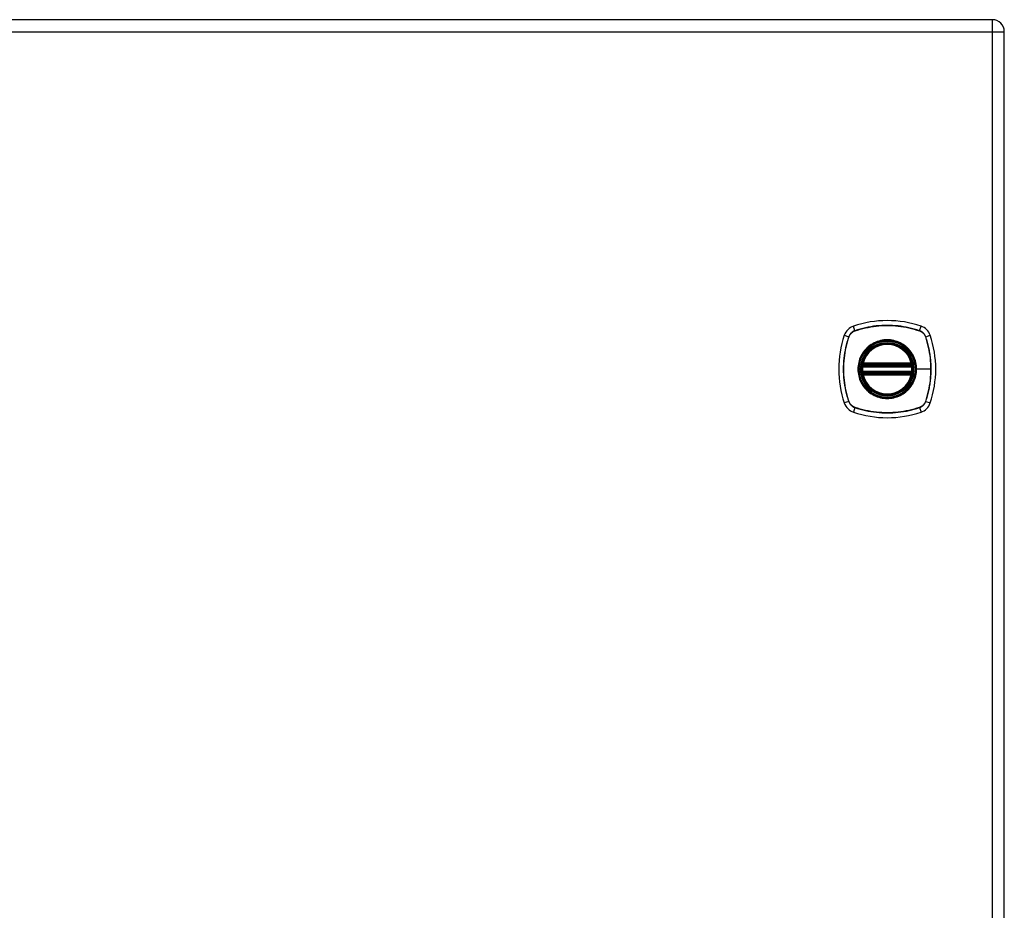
# Model space of a CAD drawing. Header units: inches. Extents: x 0 to 121, y -11 to 79.
# Tile 66 of 88: x 65 to 80, y 43 to 57. Entities that reach past the tile are written whole.
import ezdxf

# ---------------------------------------------------------------- set-up
doc = ezdxf.new("R2010")
doc.units = ezdxf.units.IN
doc.header["$LTSCALE"] = 7.278232
doc.header["$MEASUREMENT"] = 0
doc.layers.add('Visible Edges(ANSI)', color=7, linetype='Continuous', lineweight=25)
doc.layers.add('Visible Tangent Edges(ANSI)', color=7, linetype='Continuous', lineweight=25)

msp = doc.modelspace()

# ---------------------------------------------------------------- linework, layer by layer
at = {"layer": 'Visible Edges(ANSI)'}
for p, q in [((79.9859, 56.5372), (50.6761, 56.5372)), ((80.1671, 27.189), (80.1671, 56.3561)), ((78.0323, 51.3136), (78.7687, 51.3136)), ((78.0374, 51.3382), (78.7636, 51.3382)), ((78.7687, 51.216), (78.0323, 51.216)), ((78.7636, 51.1914), (78.0374, 51.1914))]:
    msp.add_line(p, q, dxfattribs=at)
at = {"layer": 'Visible Edges(ANSI)', "flags": 128}
for points in [[(78.0178, 51.3308), (78.0178, 51.3307), (78.0178, 51.3305), (78.0177, 51.3302), (78.0177, 51.3297), (78.0176, 51.3291), (78.0174, 51.3284), (78.0173, 51.3276), (78.0171, 51.3267), (78.017, 51.3256), (78.0168, 51.3244), (78.0166, 51.3232), (78.0164, 51.3218), (78.0162, 51.3203), (78.016, 51.3188), (78.0157, 51.3172), (78.0155, 51.3155), (78.0153, 51.3137), (78.0151, 51.3119), (78.0148, 51.3101), (78.0146, 51.3082), (78.0144, 51.3062), (78.0142, 51.3043), (78.014, 51.3023), (78.0138, 51.3003)], [(78.7871, 51.3003), (78.7869, 51.3023), (78.7868, 51.3043), (78.7865, 51.3062), (78.7863, 51.3082), (78.7861, 51.3101), (78.7859, 51.3119), (78.7857, 51.3137), (78.7854, 51.3155), (78.7852, 51.3172), (78.785, 51.3188), (78.7848, 51.3203), (78.7846, 51.3218), (78.7844, 51.3232), (78.7842, 51.3244), (78.784, 51.3256), (78.7838, 51.3267), (78.7836, 51.3276), (78.7835, 51.3284), (78.7834, 51.3291), (78.7833, 51.3297), (78.7832, 51.3302), (78.7832, 51.3305), (78.7831, 51.3307), (78.7831, 51.3308)], [(78.0138, 51.2293), (78.014, 51.2273), (78.0142, 51.2253), (78.0144, 51.2233), (78.0146, 51.2214), (78.0148, 51.2195), (78.0151, 51.2176), (78.0153, 51.2158), (78.0155, 51.214), (78.0157, 51.2124), (78.016, 51.2107), (78.0162, 51.2092), (78.0164, 51.2077), (78.0166, 51.2064), (78.0168, 51.2051), (78.017, 51.2039), (78.0172, 51.2029), (78.0173, 51.2019), (78.0174, 51.2011), (78.0176, 51.2004), (78.0177, 51.1998), (78.0177, 51.1994), (78.0178, 51.1991), (78.0178, 51.1989), (78.0178, 51.1988)], [(78.7831, 51.1988), (78.7831, 51.1989), (78.7832, 51.1991), (78.7832, 51.1994), (78.7833, 51.1998), (78.7834, 51.2004), (78.7835, 51.2011), (78.7836, 51.2019), (78.7838, 51.2029), (78.784, 51.2039), (78.7842, 51.2051), (78.7843, 51.2064), (78.7846, 51.2077), (78.7848, 51.2092), (78.785, 51.2107), (78.7852, 51.2124), (78.7854, 51.214), (78.7857, 51.2158), (78.7859, 51.2176), (78.7861, 51.2195), (78.7863, 51.2214), (78.7865, 51.2233), (78.7867, 51.2253), (78.7869, 51.2273), (78.7871, 51.2293)]]:
    msp.add_lwpolyline(points, dxfattribs=at)
at = {"layer": 'Visible Edges(ANSI)'}
for radius in [0.3968, 0.3907]:
    msp.add_circle((78.4005, 51.2648), radius, dxfattribs=at)
for centre, radius, start, end in [((79.9859, 56.3561), 0.1811, 0, 90), ((77.9604, 51.7049), 0.2198, 108.77216, 161.22784), ((78.4005, 50.4101), 1.5873, 71.22784, 108.77216), ((78.8406, 51.7049), 0.2198, 18.77216, 71.22784), ((79.2552, 51.2648), 1.5873, 161.22784, 198.77216), ((77.5457, 51.2648), 1.5873, 341.22784, 18.77216), ((78.4005, 51.2648), 0.3883, 13.63439, 166.36561), ((78.4005, 51.2648), 0.3883, 174.74991, 185.25009), ((78.0323, 51.3283), 0.0147, 170.21598, 270), ((78.4005, 51.2648), 0.3883, 166.36561, 170.21598), ((78.0374, 51.3529), 0.0147, 166.36561, 270), ((78.7636, 51.3529), 0.0147, 270, 13.63439), ((78.7687, 51.3283), 0.0147, 270, 9.78402), ((78.4005, 51.2648), 0.3883, 9.78402, 13.63439), ((78.4005, 51.2648), 0.3883, 354.74991, 5.25009), ((78.0323, 51.2013), 0.0147, 90, 189.78402), ((78.4005, 51.2648), 0.3883, 189.78402, 193.63439), ((78.0374, 51.1767), 0.0147, 90, 193.63439), ((78.4005, 51.2648), 0.3883, 193.63439, 346.36561), ((78.7636, 51.1767), 0.0147, 346.36561, 90), ((78.7687, 51.2013), 0.0147, 350.21598, 90), ((78.4005, 51.2648), 0.3883, 346.36561, 350.21598), ((77.9604, 50.8247), 0.2198, 198.77216, 251.22784), ((78.8406, 50.8247), 0.2198, 288.77216, 341.22784), ((78.4005, 52.1195), 1.5873, 251.22784, 288.77216)]:
    msp.add_arc(centre, radius, start, end, dxfattribs=at)
at = {"layer": 'Visible Tangent Edges(ANSI)'}
for p, q in [((79.9859, 56.5372), (79.9859, 56.3561)), ((50.6761, 56.3561), (79.9859, 56.3561)), ((79.9859, 56.3561), (80.1671, 56.3561)), ((79.9859, 56.3561), (79.9859, 27.189)), ((77.9128, 51.8449), (77.8897, 51.913)), ((78.8881, 51.8449), (78.9113, 51.913)), ((77.7523, 51.7756), (77.8204, 51.7525)), ((77.8228, 51.7511), (77.823, 51.7516)), ((77.9137, 51.8423), (77.9142, 51.8425)), ((78.8867, 51.8425), (78.8873, 51.8423)), ((78.978, 51.7516), (78.9782, 51.7511)), ((78.9805, 51.7525), (79.0487, 51.7756)), ((78.0284, 51.299), (78.0138, 51.3003)), ((78.0252, 51.3295), (78.0178, 51.3308)), ((78.0231, 51.3563), (78.0374, 51.3529)), ((78.0284, 51.299), (78.7725, 51.299)), ((78.0323, 51.3136), (78.0323, 51.3261)), ((78.0374, 51.3382), (78.0374, 51.3529)), ((78.7636, 51.3529), (78.0374, 51.3529)), ((78.0374, 51.3259), (78.0374, 51.3382)), ((78.0374, 51.3259), (78.7636, 51.3259)), ((78.7636, 51.3529), (78.7778, 51.3563)), ((78.7636, 51.3529), (78.7636, 51.3382)), ((78.7636, 51.3382), (78.7636, 51.3259)), ((78.7687, 51.3261), (78.7687, 51.3136)), ((78.7871, 51.3003), (78.7725, 51.299)), ((78.7831, 51.3308), (78.7757, 51.3295)), ((78.8373, 51.2648), (78.8432, 51.2648)), ((79.059, 51.2648), (78.8432, 51.2648)), ((78.0284, 51.2306), (78.0138, 51.2293)), ((78.0178, 51.1988), (78.0252, 51.2001)), ((78.0374, 51.1767), (78.0231, 51.1733)), ((78.7725, 51.2306), (78.0284, 51.2306)), ((78.0323, 51.2034), (78.0323, 51.216)), ((78.0374, 51.1914), (78.0374, 51.2037)), ((78.7636, 51.2037), (78.0374, 51.2037)), ((78.0374, 51.1767), (78.0374, 51.1914)), ((78.0374, 51.1767), (78.7636, 51.1767)), ((78.7636, 51.2037), (78.7636, 51.1914)), ((78.7636, 51.1914), (78.7636, 51.1767)), ((78.7778, 51.1733), (78.7636, 51.1767)), ((78.7687, 51.216), (78.7687, 51.2034)), ((78.7871, 51.2293), (78.7725, 51.2306)), ((78.7757, 51.2001), (78.7831, 51.1988)), ((77.8204, 50.7771), (77.7523, 50.754)), ((77.823, 50.778), (77.8228, 50.7785)), ((77.9128, 50.6847), (77.8897, 50.6166)), ((77.9142, 50.6871), (77.9137, 50.6873)), ((78.8873, 50.6873), (78.8867, 50.6871)), ((78.8881, 50.6847), (78.9113, 50.6166)), ((78.9782, 50.7785), (78.978, 50.778)), ((78.9805, 50.7771), (79.0487, 50.754))]:
    msp.add_line(p, q, dxfattribs=at)
at = {"layer": 'Visible Tangent Edges(ANSI)', "flags": 128}
for points in [[(78.8881, 51.8449), (78.8488, 51.8575), (78.8091, 51.8692), (78.7691, 51.8798), (78.7287, 51.8892), (78.688, 51.8976), (78.6471, 51.9049), (78.6061, 51.9111), (78.5648, 51.9161), (78.5235, 51.92), (78.4822, 51.9228), (78.4409, 51.9244), (78.3996, 51.925), (78.3583, 51.9244), (78.317, 51.9227), (78.2758, 51.9199), (78.2346, 51.9159), (78.1937, 51.9109), (78.1528, 51.9047), (78.1122, 51.8975), (78.0718, 51.8891), (78.0316, 51.8797), (77.9917, 51.8691), (77.9521, 51.8575), (77.9128, 51.8449)], [(77.9142, 51.8425), (77.9533, 51.8552), (77.9928, 51.8669), (78.0325, 51.8776), (78.0726, 51.8871), (78.1129, 51.8955), (78.1534, 51.9029), (78.1941, 51.9091), (78.235, 51.9142), (78.2761, 51.9182), (78.3172, 51.921), (78.3584, 51.9227), (78.3996, 51.9233), (78.4408, 51.9228), (78.482, 51.9211), (78.5233, 51.9183), (78.5645, 51.9143), (78.6056, 51.9092), (78.6465, 51.903), (78.6873, 51.8957), (78.7278, 51.8872), (78.7681, 51.8776), (78.808, 51.867), (78.8476, 51.8553), (78.8867, 51.8425)], [(77.8204, 51.7525), (77.8077, 51.7132), (77.7961, 51.6734), (77.7855, 51.6334), (77.776, 51.593), (77.7676, 51.5523), (77.7604, 51.5114), (77.7542, 51.4704), (77.7492, 51.4292), (77.7453, 51.3879), (77.7425, 51.3465), (77.7408, 51.3052), (77.7403, 51.2639), (77.7409, 51.2226), (77.7426, 51.1813), (77.7454, 51.1401), (77.7493, 51.099), (77.7544, 51.058), (77.7605, 51.0171), (77.7678, 50.9765), (77.7761, 50.9361), (77.7856, 50.8959), (77.7961, 50.856), (77.8077, 50.8164), (77.8204, 50.7771)], [(77.8228, 50.7785), (77.81, 50.8176), (77.7983, 50.8571), (77.7877, 50.8969), (77.7782, 50.9369), (77.7697, 50.9772), (77.7624, 51.0177), (77.7562, 51.0585), (77.7511, 51.0993), (77.7471, 51.1404), (77.7443, 51.1815), (77.7425, 51.2227), (77.7419, 51.2639), (77.7425, 51.3051), (77.7442, 51.3463), (77.747, 51.3876), (77.7509, 51.4288), (77.756, 51.4699), (77.7622, 51.5108), (77.7696, 51.5516), (77.7781, 51.5922), (77.7876, 51.6324), (77.7983, 51.6723), (77.81, 51.7119), (77.8228, 51.7511)], [(77.9128, 51.8449), (77.9075, 51.843), (77.9023, 51.8409), (77.8971, 51.8386), (77.892, 51.8361), (77.8871, 51.8334), (77.8822, 51.8305), (77.8775, 51.8274), (77.8729, 51.8242), (77.8684, 51.8208), (77.864, 51.8172), (77.8598, 51.8134), (77.8557, 51.8095), (77.8518, 51.8055), (77.8481, 51.8012), (77.8445, 51.7969), (77.8411, 51.7924), (77.8378, 51.7878), (77.8348, 51.783), (77.8319, 51.7782), (77.8292, 51.7732), (77.8267, 51.7682), (77.8244, 51.763), (77.8223, 51.7578), (77.8204, 51.7525)], [(77.823, 51.7516), (77.8249, 51.7568), (77.827, 51.7619), (77.8293, 51.767), (77.8318, 51.7719), (77.8344, 51.7767), (77.8373, 51.7815), (77.8403, 51.7861), (77.8435, 51.7906), (77.8469, 51.795), (77.8504, 51.7993), (77.8541, 51.8034), (77.8579, 51.8074), (77.8619, 51.8112), (77.866, 51.8149), (77.8702, 51.8184), (77.8746, 51.8218), (77.8791, 51.825), (77.8838, 51.828), (77.8885, 51.8308), (77.8934, 51.8335), (77.8983, 51.836), (77.9033, 51.8383), (77.9085, 51.8404), (77.9137, 51.8423)], [(78.6828, 51.6055), (78.6628, 51.6211), (78.6418, 51.6356), (78.62, 51.6489), (78.5975, 51.661), (78.5743, 51.6718), (78.5505, 51.6812), (78.5263, 51.6892), (78.5017, 51.6958), (78.4768, 51.7009), (78.4515, 51.7045), (78.426, 51.7068), (78.4004, 51.7075), (78.3748, 51.7068), (78.3493, 51.7045), (78.324, 51.7008), (78.299, 51.6956), (78.2743, 51.689), (78.25, 51.681), (78.2263, 51.6717), (78.2031, 51.6609), (78.1807, 51.6489), (78.159, 51.6356), (78.1381, 51.6211), (78.1182, 51.6055)], [(78.8873, 51.8423), (78.8925, 51.8404), (78.8976, 51.8383), (78.9026, 51.836), (78.9076, 51.8335), (78.9124, 51.8308), (78.9172, 51.828), (78.9218, 51.825), (78.9263, 51.8218), (78.9307, 51.8184), (78.935, 51.8149), (78.9391, 51.8112), (78.9431, 51.8074), (78.9469, 51.8034), (78.9506, 51.7993), (78.9541, 51.795), (78.9575, 51.7906), (78.9606, 51.7861), (78.9637, 51.7815), (78.9665, 51.7767), (78.9692, 51.7719), (78.9717, 51.767), (78.974, 51.7619), (78.9761, 51.7568), (78.978, 51.7516)], [(78.9805, 51.7525), (78.9786, 51.7578), (78.9765, 51.763), (78.9742, 51.7682), (78.9718, 51.7732), (78.9691, 51.7782), (78.9662, 51.783), (78.9631, 51.7878), (78.9599, 51.7924), (78.9565, 51.7969), (78.9529, 51.8012), (78.9491, 51.8055), (78.9452, 51.8095), (78.9411, 51.8134), (78.9369, 51.8172), (78.9326, 51.8208), (78.9281, 51.8242), (78.9235, 51.8274), (78.9187, 51.8305), (78.9139, 51.8334), (78.9089, 51.8361), (78.9038, 51.8386), (78.8987, 51.8409), (78.8935, 51.843), (78.8881, 51.8449)], [(78.9782, 51.7511), (78.9847, 51.7315), (78.9909, 51.7119), (78.9969, 51.6922), (79.0026, 51.6724), (79.0081, 51.6526), (79.0133, 51.6326), (79.0182, 51.6126), (79.0228, 51.5926), (79.0272, 51.5724), (79.0312, 51.5522), (79.0351, 51.5319), (79.0386, 51.5115), (79.0418, 51.4911), (79.0448, 51.4706), (79.0475, 51.4501), (79.0499, 51.4296), (79.0521, 51.4091), (79.0539, 51.3885), (79.0555, 51.3679), (79.0567, 51.3472), (79.0577, 51.3266), (79.0584, 51.306), (79.0589, 51.2854), (79.059, 51.2648)], [(78.9805, 50.7771), (78.9932, 50.8164), (79.0049, 50.8561), (79.0154, 50.8961), (79.0249, 50.9365), (79.0333, 50.9771), (79.0406, 51.018), (79.0467, 51.059), (79.0517, 51.1002), (79.0557, 51.1415), (79.0584, 51.1828), (79.0601, 51.2241), (79.0606, 51.2654), (79.0601, 51.3066), (79.0584, 51.3479), (79.0556, 51.3892), (79.0516, 51.4304), (79.0466, 51.4715), (79.0404, 51.5124), (79.0332, 51.5531), (79.0248, 51.5936), (79.0153, 51.6338), (79.0048, 51.6736), (78.9932, 51.7132), (78.9805, 51.7525)], [(78.8373, 51.2648), (78.8264, 51.1674), (78.7941, 51.075), (78.742, 50.9918), (78.6729, 50.9228), (78.59, 50.871), (78.4975, 50.8388), (78.4, 50.828), (78.3027, 50.839), (78.2104, 50.8714), (78.1274, 50.9234), (78.0585, 50.9924), (78.0068, 51.0751), (77.9745, 51.1678), (77.9636, 51.265), (77.9746, 51.3624), (78.007, 51.4549), (78.059, 51.5378), (78.128, 51.6066), (78.2107, 51.6585), (78.3032, 51.6907), (78.4007, 51.7016), (78.4981, 51.6907), (78.5905, 51.6583), (78.6735, 51.6063), (78.7423, 51.5373), (78.7943, 51.4543), (78.8264, 51.362), (78.8373, 51.2648)], [(78.1182, 51.6055), (78.1155, 51.6033), (78.1129, 51.601), (78.1103, 51.5988), (78.1077, 51.5965), (78.1051, 51.5942), (78.1026, 51.5919), (78.1, 51.5896), (78.0975, 51.5872), (78.095, 51.5849), (78.0925, 51.5825), (78.0901, 51.5801), (78.0876, 51.5776), (78.0852, 51.5752), (78.0828, 51.5727), (78.0804, 51.5702), (78.078, 51.5677), (78.0757, 51.5652), (78.0734, 51.5627), (78.0711, 51.5601), (78.0688, 51.5576), (78.0665, 51.555), (78.0642, 51.5524), (78.062, 51.5497), (78.0598, 51.5471)], [(78.7412, 51.5471), (78.7389, 51.5497), (78.7367, 51.5524), (78.7345, 51.555), (78.7322, 51.5576), (78.7299, 51.5601), (78.7276, 51.5627), (78.7252, 51.5652), (78.7229, 51.5678), (78.7205, 51.5703), (78.7181, 51.5727), (78.7157, 51.5752), (78.7133, 51.5776), (78.7109, 51.5801), (78.7084, 51.5825), (78.7059, 51.5849), (78.7034, 51.5872), (78.7009, 51.5896), (78.6984, 51.5919), (78.6958, 51.5942), (78.6932, 51.5965), (78.6906, 51.5988), (78.688, 51.601), (78.6854, 51.6033), (78.6828, 51.6055)], [(78.0598, 51.5471), (78.0441, 51.5271), (78.0296, 51.5062), (78.0163, 51.4844), (78.0042, 51.4618), (77.9934, 51.4386), (77.984, 51.4148), (77.9761, 51.3906), (77.9695, 51.3659), (77.9644, 51.341), (77.9607, 51.3157), (77.9585, 51.2902), (77.9577, 51.2646), (77.9585, 51.239), (77.9607, 51.2136), (77.9644, 51.1885), (77.9696, 51.1635), (77.9762, 51.1388), (77.9842, 51.1144), (77.9936, 51.0906), (78.0043, 51.0674), (78.0164, 51.045), (78.0296, 51.0233), (78.0441, 51.0025), (78.0598, 50.9825)], [(78.8432, 51.2648), (78.843, 51.2775), (78.8425, 51.2903), (78.8415, 51.303), (78.8402, 51.3157), (78.8386, 51.3284), (78.8365, 51.341), (78.8341, 51.3536), (78.8314, 51.3661), (78.8283, 51.3785), (78.8248, 51.3908), (78.821, 51.4029), (78.8169, 51.4149), (78.8124, 51.4268), (78.8075, 51.4386), (78.8023, 51.4503), (78.7968, 51.4618), (78.7909, 51.4732), (78.7847, 51.4844), (78.7782, 51.4953), (78.7714, 51.5061), (78.7643, 51.5167), (78.7569, 51.5271), (78.7491, 51.5372), (78.7412, 51.5471)], [(78.0231, 51.3563), (78.0229, 51.3552), (78.0226, 51.354), (78.0224, 51.3528), (78.0222, 51.3517), (78.0221, 51.3505), (78.0219, 51.3493), (78.0218, 51.3481), (78.0218, 51.3469), (78.0217, 51.3458), (78.0217, 51.3446), (78.0217, 51.3434), (78.0218, 51.3422), (78.0219, 51.3411), (78.022, 51.3399), (78.0222, 51.3388), (78.0224, 51.3377), (78.0226, 51.3366), (78.0228, 51.3355), (78.0231, 51.3344), (78.0235, 51.3334), (78.0239, 51.3323), (78.0243, 51.3314), (78.0247, 51.3304), (78.0252, 51.3295)], [(78.0252, 51.3295), (78.0255, 51.3293), (78.0257, 51.3291), (78.0259, 51.3289), (78.0262, 51.3287), (78.0265, 51.3285), (78.0267, 51.3284), (78.027, 51.3282), (78.0273, 51.328), (78.0276, 51.3279), (78.0278, 51.3277), (78.0281, 51.3276), (78.0284, 51.3274), (78.0287, 51.3273), (78.029, 51.3271), (78.0294, 51.327), (78.0297, 51.3269), (78.03, 51.3268), (78.0303, 51.3266), (78.0306, 51.3265), (78.0309, 51.3264), (78.0313, 51.3264), (78.0316, 51.3263), (78.0319, 51.3262), (78.0323, 51.3261)], [(78.0284, 51.299), (78.0286, 51.2999), (78.0288, 51.3009), (78.029, 51.3018), (78.0292, 51.3028), (78.0294, 51.3037), (78.0296, 51.3046), (78.0298, 51.3054), (78.03, 51.3063), (78.0303, 51.3071), (78.0305, 51.3079), (78.0307, 51.3086), (78.0309, 51.3093), (78.0311, 51.31), (78.0313, 51.3106), (78.0314, 51.3111), (78.0316, 51.3117), (78.0318, 51.3121), (78.0319, 51.3125), (78.032, 51.3128), (78.0321, 51.3131), (78.0322, 51.3133), (78.0322, 51.3135), (78.0323, 51.3136), (78.0323, 51.3136)], [(78.0323, 51.3261), (78.0325, 51.3261), (78.0327, 51.3261), (78.0329, 51.3261), (78.0331, 51.3261), (78.0333, 51.3261), (78.0335, 51.3261), (78.0337, 51.326), (78.034, 51.326), (78.0342, 51.326), (78.0344, 51.326), (78.0346, 51.326), (78.0348, 51.326), (78.035, 51.326), (78.0352, 51.326), (78.0354, 51.326), (78.0357, 51.3259), (78.0359, 51.3259), (78.0361, 51.3259), (78.0363, 51.3259), (78.0365, 51.3259), (78.0367, 51.3259), (78.0369, 51.3259), (78.0372, 51.3259), (78.0374, 51.3259)], [(78.7412, 50.9825), (78.7492, 50.9924), (78.7569, 51.0026), (78.7643, 51.013), (78.7715, 51.0236), (78.7783, 51.0344), (78.7848, 51.0454), (78.791, 51.0566), (78.7969, 51.0679), (78.8024, 51.0794), (78.8076, 51.091), (78.8124, 51.1028), (78.8169, 51.1147), (78.8211, 51.1267), (78.8249, 51.1389), (78.8283, 51.1512), (78.8314, 51.1636), (78.8342, 51.1761), (78.8366, 51.1886), (78.8386, 51.2013), (78.8403, 51.2139), (78.8416, 51.2267), (78.8425, 51.2394), (78.843, 51.2521), (78.8432, 51.2648)], [(78.7636, 51.3259), (78.7638, 51.3259), (78.764, 51.3259), (78.7642, 51.3259), (78.7644, 51.3259), (78.7646, 51.3259), (78.7649, 51.3259), (78.7651, 51.3259), (78.7653, 51.3259), (78.7655, 51.326), (78.7657, 51.326), (78.7659, 51.326), (78.7661, 51.326), (78.7664, 51.326), (78.7666, 51.326), (78.7668, 51.326), (78.767, 51.326), (78.7672, 51.326), (78.7674, 51.3261), (78.7676, 51.3261), (78.7678, 51.3261), (78.768, 51.3261), (78.7683, 51.3261), (78.7685, 51.3261), (78.7687, 51.3261)], [(78.7687, 51.3261), (78.769, 51.3262), (78.7693, 51.3263), (78.7697, 51.3264), (78.77, 51.3264), (78.7703, 51.3265), (78.7707, 51.3266), (78.771, 51.3267), (78.7713, 51.3269), (78.7716, 51.327), (78.7719, 51.3271), (78.7722, 51.3272), (78.7725, 51.3274), (78.7728, 51.3275), (78.7731, 51.3277), (78.7734, 51.3279), (78.7737, 51.328), (78.774, 51.3282), (78.7742, 51.3284), (78.7745, 51.3285), (78.7747, 51.3287), (78.775, 51.3289), (78.7752, 51.3291), (78.7755, 51.3293), (78.7757, 51.3295)], [(78.7687, 51.3136), (78.7687, 51.3136), (78.7687, 51.3135), (78.7688, 51.3133), (78.7689, 51.3131), (78.7689, 51.3128), (78.7691, 51.3125), (78.7692, 51.3121), (78.7693, 51.3117), (78.7695, 51.3111), (78.7697, 51.3106), (78.7699, 51.31), (78.7701, 51.3093), (78.7703, 51.3086), (78.7705, 51.3079), (78.7707, 51.3071), (78.7709, 51.3063), (78.7711, 51.3054), (78.7713, 51.3046), (78.7716, 51.3037), (78.7718, 51.3028), (78.772, 51.3018), (78.7722, 51.3009), (78.7724, 51.2999), (78.7725, 51.299)], [(78.7757, 51.3295), (78.7762, 51.3304), (78.7767, 51.3314), (78.7771, 51.3323), (78.7775, 51.3334), (78.7778, 51.3344), (78.7781, 51.3355), (78.7784, 51.3366), (78.7786, 51.3377), (78.7788, 51.3388), (78.7789, 51.3399), (78.7791, 51.3411), (78.7791, 51.3422), (78.7792, 51.3434), (78.7792, 51.3446), (78.7792, 51.3458), (78.7792, 51.3469), (78.7791, 51.3481), (78.779, 51.3493), (78.7789, 51.3505), (78.7787, 51.3517), (78.7785, 51.3528), (78.7783, 51.354), (78.7781, 51.3552), (78.7778, 51.3563)], [(79.059, 51.2648), (79.0589, 51.2442), (79.0584, 51.2237), (79.0577, 51.2031), (79.0567, 51.1825), (79.0555, 51.1619), (79.0539, 51.1413), (79.0521, 51.1207), (79.05, 51.1002), (79.0475, 51.0797), (79.0449, 51.0592), (79.0419, 51.0387), (79.0386, 51.0183), (79.0351, 50.9979), (79.0313, 50.9776), (79.0272, 50.9573), (79.0228, 50.9371), (79.0182, 50.917), (79.0133, 50.8969), (79.0081, 50.877), (79.0026, 50.8571), (78.9969, 50.8373), (78.9909, 50.8176), (78.9847, 50.7981), (78.9782, 50.7785)], [(78.0252, 51.2001), (78.0247, 51.1992), (78.0243, 51.1982), (78.0239, 51.1972), (78.0235, 51.1962), (78.0231, 51.1952), (78.0228, 51.1941), (78.0226, 51.193), (78.0224, 51.1919), (78.0222, 51.1908), (78.022, 51.1896), (78.0219, 51.1885), (78.0218, 51.1873), (78.0217, 51.1862), (78.0217, 51.185), (78.0217, 51.1838), (78.0218, 51.1827), (78.0218, 51.1815), (78.0219, 51.1803), (78.0221, 51.1791), (78.0222, 51.1779), (78.0224, 51.1768), (78.0226, 51.1756), (78.0229, 51.1744), (78.0231, 51.1733)], [(78.0323, 51.2034), (78.0319, 51.2034), (78.0316, 51.2033), (78.0313, 51.2032), (78.0309, 51.2031), (78.0306, 51.203), (78.0303, 51.2029), (78.03, 51.2028), (78.0297, 51.2027), (78.0293, 51.2026), (78.029, 51.2025), (78.0287, 51.2023), (78.0284, 51.2022), (78.0281, 51.202), (78.0278, 51.2019), (78.0276, 51.2017), (78.0273, 51.2016), (78.027, 51.2014), (78.0267, 51.2012), (78.0265, 51.201), (78.0262, 51.2009), (78.0259, 51.2007), (78.0257, 51.2005), (78.0255, 51.2003), (78.0252, 51.2001)], [(78.0323, 51.216), (78.0323, 51.216), (78.0322, 51.2161), (78.0322, 51.2162), (78.0321, 51.2165), (78.032, 51.2167), (78.0319, 51.2171), (78.0318, 51.2175), (78.0316, 51.2179), (78.0315, 51.2184), (78.0313, 51.219), (78.0311, 51.2196), (78.0309, 51.2202), (78.0307, 51.2209), (78.0305, 51.2217), (78.0303, 51.2225), (78.03, 51.2233), (78.0298, 51.2241), (78.0296, 51.225), (78.0294, 51.2259), (78.0292, 51.2268), (78.029, 51.2277), (78.0288, 51.2287), (78.0286, 51.2296), (78.0284, 51.2306)], [(78.0374, 51.2037), (78.0372, 51.2037), (78.0369, 51.2037), (78.0367, 51.2037), (78.0365, 51.2037), (78.0363, 51.2037), (78.0361, 51.2036), (78.0359, 51.2036), (78.0357, 51.2036), (78.0354, 51.2036), (78.0352, 51.2036), (78.035, 51.2036), (78.0348, 51.2036), (78.0346, 51.2036), (78.0344, 51.2036), (78.0342, 51.2036), (78.034, 51.2036), (78.0337, 51.2035), (78.0335, 51.2035), (78.0333, 51.2035), (78.0331, 51.2035), (78.0329, 51.2035), (78.0327, 51.2035), (78.0325, 51.2035), (78.0323, 51.2034)], [(78.7687, 51.2034), (78.7685, 51.2035), (78.7683, 51.2035), (78.768, 51.2035), (78.7678, 51.2035), (78.7676, 51.2035), (78.7674, 51.2035), (78.7672, 51.2035), (78.767, 51.2036), (78.7668, 51.2036), (78.7666, 51.2036), (78.7664, 51.2036), (78.7661, 51.2036), (78.7659, 51.2036), (78.7657, 51.2036), (78.7655, 51.2036), (78.7653, 51.2036), (78.7651, 51.2036), (78.7649, 51.2036), (78.7646, 51.2037), (78.7644, 51.2037), (78.7642, 51.2037), (78.764, 51.2037), (78.7638, 51.2037), (78.7636, 51.2037)], [(78.7725, 51.2306), (78.7724, 51.2296), (78.7722, 51.2287), (78.772, 51.2277), (78.7718, 51.2268), (78.7716, 51.2259), (78.7713, 51.225), (78.7711, 51.2241), (78.7709, 51.2233), (78.7707, 51.2225), (78.7705, 51.2217), (78.7703, 51.2209), (78.7701, 51.2202), (78.7699, 51.2196), (78.7697, 51.219), (78.7695, 51.2184), (78.7693, 51.2179), (78.7692, 51.2175), (78.7691, 51.2171), (78.7689, 51.2167), (78.7689, 51.2165), (78.7688, 51.2162), (78.7687, 51.2161), (78.7687, 51.216), (78.7687, 51.216)], [(78.7757, 51.2001), (78.7755, 51.2003), (78.7752, 51.2005), (78.775, 51.2007), (78.7747, 51.2009), (78.7745, 51.201), (78.7742, 51.2012), (78.7739, 51.2014), (78.7737, 51.2016), (78.7734, 51.2017), (78.7731, 51.2019), (78.7728, 51.202), (78.7725, 51.2022), (78.7722, 51.2023), (78.7719, 51.2025), (78.7716, 51.2026), (78.7713, 51.2027), (78.771, 51.2028), (78.7706, 51.2029), (78.7703, 51.203), (78.77, 51.2031), (78.7697, 51.2032), (78.7693, 51.2033), (78.769, 51.2034), (78.7687, 51.2034)], [(78.7778, 51.1733), (78.7781, 51.1744), (78.7783, 51.1756), (78.7785, 51.1768), (78.7787, 51.1779), (78.7789, 51.1791), (78.779, 51.1803), (78.7791, 51.1815), (78.7792, 51.1827), (78.7792, 51.1838), (78.7792, 51.185), (78.7792, 51.1862), (78.7791, 51.1873), (78.7791, 51.1885), (78.7789, 51.1896), (78.7788, 51.1908), (78.7786, 51.1919), (78.7784, 51.193), (78.7781, 51.1941), (78.7778, 51.1952), (78.7775, 51.1962), (78.7771, 51.1972), (78.7767, 51.1982), (78.7762, 51.1992), (78.7757, 51.2001)], [(78.0598, 50.9825), (78.062, 50.9798), (78.0642, 50.9772), (78.0665, 50.9746), (78.0688, 50.972), (78.0711, 50.9695), (78.0734, 50.9669), (78.0757, 50.9644), (78.078, 50.9619), (78.0804, 50.9594), (78.0828, 50.9569), (78.0852, 50.9544), (78.0876, 50.952), (78.0901, 50.9495), (78.0925, 50.9471), (78.095, 50.9447), (78.0975, 50.9424), (78.1, 50.94), (78.1026, 50.9377), (78.1051, 50.9354), (78.1077, 50.9331), (78.1103, 50.9308), (78.1129, 50.9286), (78.1155, 50.9263), (78.1182, 50.9241)], [(78.6828, 50.9241), (78.6854, 50.9263), (78.688, 50.9285), (78.6906, 50.9308), (78.6932, 50.9331), (78.6958, 50.9353), (78.6983, 50.9377), (78.7009, 50.94), (78.7034, 50.9423), (78.7059, 50.9447), (78.7084, 50.9471), (78.7108, 50.9495), (78.7133, 50.9519), (78.7157, 50.9544), (78.7181, 50.9568), (78.7205, 50.9593), (78.7229, 50.9618), (78.7252, 50.9643), (78.7275, 50.9669), (78.7299, 50.9694), (78.7322, 50.972), (78.7344, 50.9746), (78.7367, 50.9772), (78.7389, 50.9798), (78.7412, 50.9825)], [(78.1182, 50.9241), (78.1382, 50.9084), (78.1592, 50.8939), (78.181, 50.8806), (78.2035, 50.8686), (78.2267, 50.8579), (78.2504, 50.8485), (78.2747, 50.8404), (78.2993, 50.8338), (78.3242, 50.8287), (78.3494, 50.825), (78.3748, 50.8228), (78.4004, 50.8221), (78.426, 50.8228), (78.4515, 50.825), (78.4768, 50.8287), (78.5019, 50.8339), (78.5265, 50.8405), (78.5508, 50.8485), (78.5745, 50.8578), (78.5977, 50.8686), (78.6202, 50.8806), (78.6419, 50.894), (78.6628, 50.9085), (78.6828, 50.9241)], [(77.8204, 50.7771), (77.8223, 50.7718), (77.8244, 50.7666), (77.8267, 50.7614), (77.8292, 50.7564), (77.8319, 50.7514), (77.8348, 50.7465), (77.8378, 50.7418), (77.8411, 50.7372), (77.8445, 50.7327), (77.8481, 50.7283), (77.8518, 50.7241), (77.8557, 50.7201), (77.8598, 50.7161), (77.864, 50.7124), (77.8684, 50.7088), (77.8729, 50.7054), (77.8775, 50.7021), (77.8822, 50.6991), (77.8871, 50.6962), (77.892, 50.6935), (77.8971, 50.691), (77.9023, 50.6887), (77.9075, 50.6866), (77.9128, 50.6847)], [(77.9137, 50.6873), (77.9085, 50.6892), (77.9033, 50.6913), (77.8983, 50.6936), (77.8934, 50.6961), (77.8885, 50.6988), (77.8838, 50.7016), (77.8792, 50.7046), (77.8746, 50.7078), (77.8703, 50.7112), (77.866, 50.7147), (77.8619, 50.7184), (77.8579, 50.7222), (77.8541, 50.7262), (77.8504, 50.7303), (77.8469, 50.7346), (77.8435, 50.739), (77.8403, 50.7435), (77.8373, 50.7481), (77.8344, 50.7528), (77.8318, 50.7577), (77.8293, 50.7626), (77.827, 50.7677), (77.8249, 50.7728), (77.823, 50.778)], [(77.9128, 50.6847), (77.9521, 50.672), (77.9918, 50.6604), (78.0319, 50.6498), (78.0723, 50.6403), (78.1129, 50.632), (78.1538, 50.6247), (78.1949, 50.6185), (78.2361, 50.6135), (78.2774, 50.6096), (78.3187, 50.6068), (78.3601, 50.6052), (78.4014, 50.6046), (78.4427, 50.6052), (78.4839, 50.6069), (78.5252, 50.6097), (78.5663, 50.6137), (78.6073, 50.6187), (78.6481, 50.6249), (78.6888, 50.6321), (78.7292, 50.6405), (78.7694, 50.6499), (78.8093, 50.6604), (78.8489, 50.672), (78.8881, 50.6847)], [(78.8867, 50.6871), (78.8476, 50.6743), (78.8082, 50.6626), (78.7684, 50.652), (78.7284, 50.6425), (78.6881, 50.6341), (78.6475, 50.6267), (78.6068, 50.6205), (78.5659, 50.6154), (78.5249, 50.6114), (78.4838, 50.6086), (78.4426, 50.6068), (78.4014, 50.6063), (78.3602, 50.6068), (78.3189, 50.6085), (78.2777, 50.6113), (78.2365, 50.6152), (78.1954, 50.6203), (78.1544, 50.6266), (78.1136, 50.6339), (78.0731, 50.6424), (78.0329, 50.6519), (77.9929, 50.6626), (77.9534, 50.6743), (77.9142, 50.6871)], [(78.978, 50.778), (78.9761, 50.7728), (78.974, 50.7677), (78.9717, 50.7626), (78.9692, 50.7577), (78.9665, 50.7528), (78.9637, 50.7481), (78.9606, 50.7435), (78.9575, 50.739), (78.9541, 50.7346), (78.9506, 50.7303), (78.9469, 50.7262), (78.9431, 50.7222), (78.9391, 50.7184), (78.935, 50.7147), (78.9307, 50.7112), (78.9263, 50.7078), (78.9218, 50.7046), (78.9172, 50.7016), (78.9124, 50.6988), (78.9076, 50.6961), (78.9026, 50.6936), (78.8976, 50.6913), (78.8925, 50.6892), (78.8873, 50.6873)], [(78.8881, 50.6847), (78.8935, 50.6866), (78.8987, 50.6887), (78.9038, 50.691), (78.9089, 50.6935), (78.9139, 50.6962), (78.9187, 50.6991), (78.9235, 50.7021), (78.9281, 50.7054), (78.9326, 50.7088), (78.9369, 50.7124), (78.9411, 50.7161), (78.9452, 50.7201), (78.9491, 50.7241), (78.9529, 50.7283), (78.9565, 50.7327), (78.9599, 50.7372), (78.9631, 50.7418), (78.9662, 50.7465), (78.9691, 50.7514), (78.9717, 50.7564), (78.9742, 50.7614), (78.9765, 50.7666), (78.9786, 50.7718), (78.9805, 50.7771)]]:
    msp.add_lwpolyline(points, dxfattribs=at)
at = {"layer": 'Visible Tangent Edges(ANSI)'}
for radius in [0.4297, 0.4245, 0.4037, 0.4022]:
    msp.add_circle((78.4005, 51.2648), radius, dxfattribs=at)
for start, end in [(13.63439, 166.36561), (174.74991, 185.25009), (354.74991, 5.25009), (193.63439, 346.36561)]:
    msp.add_arc((78.4005, 51.2648), 0.3736, start, end, dxfattribs=at)
for centre, major_axis, ratio, start_param, end_param in [((77.8262, 51.7505), (0.0116, -0.0039), 0.0028932, 1.8529805, 2.0936268), ((77.9148, 51.8391), (-0.0039, 0.0116), 0.0028932, 1.0479659, 1.2886122), ((78.8862, 51.8391), (-0.0039, -0.0116), 0.0028932, 1.8529805, 2.0936268), ((78.9748, 51.7505), (-0.0116, -0.0039), 0.0028932, 4.1895585, 4.4302048), ((78.0182, 51.3307), (0.0096, 0.0111), 0.4316737, 4.9672302, 6.2831853), ((78.0323, 51.324), (0.0025, 0.0144), 0.0256381, 0, 1.4265814), ((78.7687, 51.324), (-0.0025, 0.0144), 0.0256381, 4.8566039, 6.2831853), ((78.7828, 51.3307), (-0.0096, 0.0111), 0.4316737, 0, 1.3159551), ((78.0182, 51.1989), (0.0096, -0.0111), 0.4316737, 0, 1.3159551), ((78.0323, 51.2056), (0.0025, -0.0144), 0.0256381, 4.8566039, 6.2831853), ((78.7687, 51.2056), (-0.0025, -0.0144), 0.0256381, 0, 1.4265814), ((78.7828, 51.1989), (-0.0096, -0.0111), 0.4316737, 4.9672302, 6.2831853), ((77.8262, 50.7791), (0.0116, 0.0039), 0.0028932, 4.1895585, 4.4302048), ((77.9148, 50.6905), (0.0039, 0.0116), 0.0028932, 1.8529805, 2.0936268), ((78.8862, 50.6905), (-0.0039, 0.0116), 0.0028932, 4.1895585, 4.4302048), ((78.9748, 50.7791), (-0.0116, 0.0039), 0.0028932, 1.8529805, 2.0936268)]:
    msp.add_ellipse(centre, major_axis=major_axis, ratio=ratio, start_param=start_param, end_param=end_param, dxfattribs=at)

doc.saveas('drawing.dxf')
